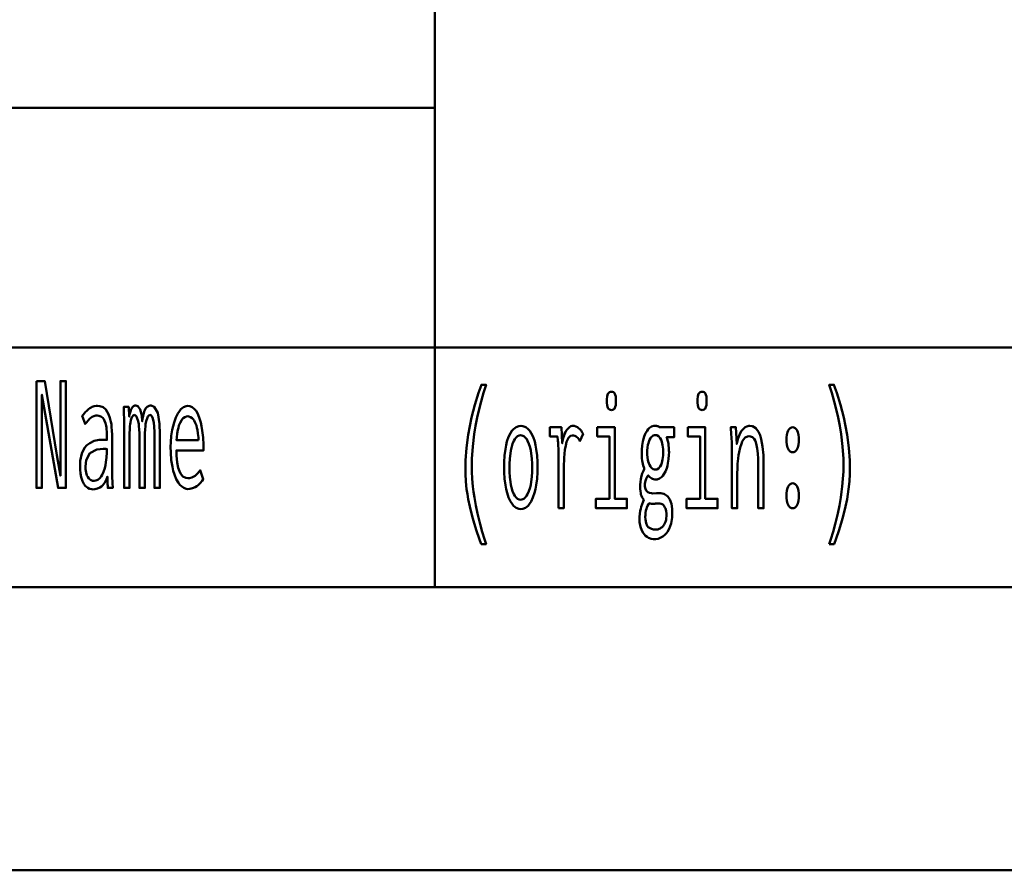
# Model space of a CAD drawing. Header units: millimetres. Extents: x 0 to 428, y 0 to 298.
# Tile 13 of 33: x 271 to 288, y 8 to 23. Entities that reach past the tile are written whole.
import ezdxf

# ---------------------------------------------------------------- set-up
doc = ezdxf.new("R2010")
doc.units = ezdxf.units.MM
doc.layers.add('am_0', color=7, linetype='Continuous', lineweight=50)
doc.layers.add('am_6', color=2, linetype='Continuous', lineweight=35)

# ---------------------------------------------------------------- blocks, each defined once
blk = doc.blocks.new('1_Drawing_frame_0_in_FDFneo150180C2125N1N4N_300Cl0__1203')
at = {"layer": 'am_0'}
for p, q in [((277.96, 67.49), (277.96, 12.5)), ((224.62, 20.96), (277.96, 20.96)), ((224.62, 16.73), (407.5, 16.73)), ((407.5, 12.5), (20, 12.5)), ((412.5, 7.5), (7.5, 7.5))]:
    blk.add_line(p, q, dxfattribs=at)
at = {"layer": 'am_6', "flags": 8}
blk.add_attdef('ExcludeFromBOM', (425, 296.5), '', height=0.5, dxfattribs=at)
blk = doc.blocks.new('88_text20__1_in_FDFneo150180C2125N1N4N_300Cl0__1203')
at = {"layer": 'am_0'}
for points in [[(270.929, 16.135), (271.076, 16.135), (271.293, 14.825), (271.354, 14.463), (271.354, 16.135), (271.451, 16.135), (271.451, 14.25), (271.313, 14.25), (271.026, 15.893), (271.026, 14.25), (270.929, 14.25), (270.929, 16.135)], [(271.933, 14.224), (271.933, 14.224), (271.907, 14.226), (271.869, 14.235), (271.869, 14.235), (271.835, 14.252), (271.813, 14.268), (271.813, 14.268), (271.793, 14.287), (271.766, 14.323), (271.766, 14.323), (271.743, 14.367), (271.73, 14.401), (271.73, 14.401), (271.719, 14.439), (271.708, 14.503), (271.708, 14.503), (271.701, 14.574), (271.7, 14.626), (271.7, 14.626), (271.705, 14.729), (271.73, 14.859), (271.73, 14.859), (271.777, 14.956), (271.821, 15.003), (271.821, 15.003), (271.87, 15.039), (271.951, 15.078), (271.951, 15.078), (272.038, 15.097), (272.099, 15.099), (272.173, 15.096), (272.173, 15.155), (272.173, 15.155), (272.173, 15.188), (272.171, 15.238), (272.171, 15.238), (272.167, 15.285), (272.164, 15.317), (272.164, 15.317), (272.159, 15.347), (272.148, 15.391), (272.148, 15.391), (272.131, 15.433), (272.117, 15.46), (272.117, 15.46), (272.1, 15.484), (272.069, 15.51), (272.069, 15.51), (272.031, 15.524), (272.001, 15.527), (272.001, 15.527), (271.977, 15.525), (271.943, 15.517), (271.943, 15.517), (271.912, 15.502), (271.893, 15.489), (271.893, 15.489), (271.874, 15.472), (271.843, 15.442), (271.843, 15.442), (271.811, 15.406), (271.788, 15.378), (271.74, 15.519), (271.74, 15.519), (271.756, 15.539), (271.779, 15.566), (271.779, 15.566), (271.799, 15.59), (271.812, 15.605), (271.812, 15.605), (271.826, 15.618), (271.849, 15.637), (271.849, 15.637), (271.875, 15.656), (271.895, 15.668), (271.895, 15.668), (271.916, 15.679), (271.948, 15.691), (271.948, 15.691), (271.983, 15.697), (272.008, 15.698), (272.008, 15.698), (272.052, 15.694), (272.109, 15.672), (272.109, 15.672), (272.156, 15.631), (272.181, 15.594), (272.181, 15.594), (272.203, 15.551), (272.228, 15.486), (272.228, 15.486), (272.245, 15.418), (272.253, 15.372), (272.253, 15.372), (272.258, 15.325), (272.263, 15.257), (272.263, 15.257), (272.266, 15.191), (272.266, 15.147), (272.266, 14.65), (272.266, 14.65), (272.267, 14.576), (272.269, 14.459), (272.269, 14.459), (272.274, 14.336), (272.278, 14.25), (272.189, 14.25), (272.189, 14.25), (272.188, 14.263), (272.188, 14.287), (272.188, 14.287), (272.187, 14.317), (272.186, 14.34), (272.182, 14.448), (272.182, 14.448), (272.167, 14.403), (272.139, 14.346), (272.139, 14.346), (272.105, 14.3), (272.078, 14.277), (272.078, 14.277), (272.05, 14.258), (272.007, 14.237), (272.007, 14.237), (271.963, 14.226), (271.933, 14.224)], [(272.478, 15.329), (272.478, 15.329), (272.478, 15.36), (272.477, 15.409), (272.477, 15.409), (272.477, 15.461), (272.476, 15.497), (272.476, 15.497), (272.475, 15.534), (272.473, 15.589), (272.473, 15.589), (272.471, 15.644), (272.47, 15.68), (272.56, 15.68), (272.568, 15.508), (272.568, 15.508), (272.575, 15.548), (272.588, 15.598), (272.588, 15.598), (272.602, 15.638), (272.613, 15.659), (272.613, 15.659), (272.624, 15.676), (272.644, 15.694), (272.644, 15.694), (272.667, 15.704), (272.683, 15.706), (272.683, 15.706), (272.721, 15.695), (272.763, 15.635), (272.763, 15.635), (272.789, 15.525), (272.798, 15.423), (272.798, 15.423), (272.803, 15.466), (272.812, 15.523), (272.812, 15.523), (272.824, 15.571), (272.833, 15.597), (272.833, 15.597), (272.842, 15.621), (272.857, 15.649), (272.857, 15.649), (272.874, 15.671), (272.886, 15.681), (272.886, 15.681), (272.898, 15.689), (272.918, 15.698), (272.918, 15.698), (272.94, 15.703), (272.955, 15.703), (272.955, 15.703), (273.011, 15.683), (273.071, 15.577), (273.071, 15.577), (273.104, 15.379), (273.11, 15.196), (273.11, 14.25), (273.014, 14.25), (273.014, 15.173), (273.014, 15.173), (273.013, 15.24), (273.008, 15.329), (273.008, 15.329), (273, 15.403), (272.992, 15.443), (272.992, 15.443), (272.983, 15.477), (272.967, 15.514), (272.967, 15.514), (272.948, 15.533), (272.934, 15.537), (272.934, 15.537), (272.925, 15.535), (272.912, 15.527), (272.912, 15.527), (272.899, 15.51), (272.891, 15.495), (272.891, 15.495), (272.883, 15.477), (272.872, 15.444), (272.872, 15.444), (272.863, 15.403), (272.857, 15.372), (272.857, 15.372), (272.853, 15.338), (272.848, 15.281), (272.848, 15.281), (272.845, 15.218), (272.845, 15.173), (272.845, 14.25), (272.748, 14.25), (272.748, 15.173), (272.748, 15.173), (272.748, 15.218), (272.745, 15.281), (272.745, 15.281), (272.74, 15.338), (272.736, 15.372), (272.736, 15.372), (272.73, 15.403), (272.721, 15.444), (272.721, 15.444), (272.71, 15.477), (272.703, 15.495), (272.703, 15.495), (272.694, 15.51), (272.681, 15.527), (272.681, 15.527), (272.668, 15.535), (272.659, 15.537), (272.659, 15.537), (272.649, 15.535), (272.636, 15.527), (272.636, 15.527), (272.624, 15.511), (272.616, 15.496), (272.616, 15.496), (272.608, 15.478), (272.598, 15.445), (272.598, 15.445), (272.59, 15.404), (272.585, 15.373), (272.585, 15.373), (272.58, 15.338), (272.576, 15.281), (272.576, 15.281), (272.573, 15.218), (272.573, 15.173), (272.573, 14.25), (272.478, 14.25), (272.478, 15.329)], [(273.602, 14.229), (273.602, 14.229), (273.574, 14.232), (273.532, 14.248), (273.532, 14.248), (273.49, 14.278), (273.462, 14.305), (273.462, 14.305), (273.435, 14.339), (273.398, 14.404), (273.398, 14.404), (273.365, 14.486), (273.346, 14.549), (273.346, 14.549), (273.329, 14.62), (273.311, 14.739), (273.311, 14.739), (273.301, 14.876), (273.299, 14.975), (273.299, 14.975), (273.301, 15.054), (273.31, 15.167), (273.31, 15.167), (273.326, 15.274), (273.341, 15.341), (273.341, 15.341), (273.359, 15.405), (273.39, 15.49), (273.39, 15.49), (273.426, 15.562), (273.453, 15.603), (273.453, 15.603), (273.481, 15.637), (273.525, 15.674), (273.525, 15.674), (273.572, 15.694), (273.604, 15.698), (273.604, 15.698), (273.635, 15.695), (273.68, 15.675), (273.68, 15.675), (273.721, 15.64), (273.747, 15.607), (273.747, 15.607), (273.771, 15.567), (273.803, 15.494), (273.803, 15.494), (273.83, 15.406), (273.845, 15.338), (273.845, 15.338), (273.858, 15.264), (273.872, 15.142), (273.872, 15.142), (273.879, 15.007), (273.881, 14.91), (273.402, 14.91), (273.402, 14.91), (273.404, 14.819), (273.414, 14.7), (273.414, 14.7), (273.434, 14.601), (273.453, 14.546), (273.453, 14.546), (273.476, 14.501), (273.517, 14.453), (273.517, 14.453), (273.566, 14.427), (273.604, 14.422), (273.604, 14.422), (273.633, 14.423), (273.673, 14.432), (273.673, 14.432), (273.709, 14.448), (273.73, 14.463), (273.73, 14.463), (273.75, 14.48), (273.778, 14.509), (273.778, 14.509), (273.804, 14.54), (273.821, 14.562), (273.874, 14.406), (273.874, 14.406), (273.854, 14.376), (273.822, 14.336), (273.822, 14.336), (273.785, 14.3), (273.759, 14.279), (273.759, 14.279), (273.732, 14.261), (273.686, 14.242), (273.686, 14.242), (273.637, 14.231), (273.602, 14.229)], [(273.79, 15.09), (273.79, 15.09), (273.788, 15.139), (273.782, 15.208), (273.782, 15.208), (273.772, 15.272), (273.763, 15.312), (273.763, 15.312), (273.753, 15.349), (273.734, 15.397), (273.734, 15.397), (273.713, 15.438), (273.697, 15.461), (273.697, 15.461), (273.68, 15.48), (273.652, 15.5), (273.652, 15.5), (273.623, 15.511), (273.602, 15.514), (273.602, 15.514), (273.581, 15.511), (273.551, 15.5), (273.551, 15.5), (273.523, 15.48), (273.505, 15.461), (273.505, 15.461), (273.488, 15.438), (273.466, 15.397), (273.466, 15.397), (273.446, 15.349), (273.435, 15.312), (273.435, 15.312), (273.425, 15.272), (273.414, 15.208), (273.414, 15.208), (273.406, 15.139), (273.403, 15.09), (273.79, 15.09)], [(271.948, 14.375), (271.948, 14.375), (271.976, 14.378), (272.016, 14.393), (272.016, 14.393), (272.051, 14.422), (272.072, 14.448), (272.072, 14.448), (272.091, 14.48), (272.116, 14.535), (272.116, 14.535), (272.137, 14.6), (272.148, 14.648), (272.148, 14.648), (272.157, 14.701), (272.167, 14.784), (272.167, 14.784), (272.172, 14.873), (272.173, 14.936), (272.173, 14.936), (272.157, 14.938), (272.136, 14.94), (272.136, 14.94), (272.12, 14.941), (272.112, 14.942), (272.112, 14.942), (271.998, 14.929), (271.875, 14.863), (271.875, 14.863), (271.809, 14.74), (271.796, 14.627), (271.796, 14.627), (271.798, 14.582), (271.806, 14.522), (271.806, 14.522), (271.822, 14.471), (271.837, 14.442), (271.837, 14.442), (271.854, 14.418), (271.885, 14.392), (271.885, 14.392), (271.921, 14.377), (271.948, 14.375)]]:
    blk.add_lwpolyline(points, dxfattribs=at)
at = {"layer": 'am_6', "flags": 8}
blk.add_attdef('ExcludeFromBOM', (278.881, 15.635), '', height=0.5, dxfattribs=at)
blk = doc.blocks.new('89_text21__1_in_FDFneo150180C2125N1N4N_300Cl0__1203')
at = {"layer": 'am_0'}
for points in [[(278.781, 13.258), (278.781, 13.258), (278.747, 13.355), (278.7, 13.494), (278.7, 13.494), (278.657, 13.626), (278.632, 13.711), (278.632, 13.711), (278.609, 13.795), (278.578, 13.923), (278.578, 13.923), (278.552, 14.052), (278.537, 14.14), (278.537, 14.14), (278.524, 14.228), (278.511, 14.362), (278.511, 14.362), (278.503, 14.499), (278.502, 14.591), (278.502, 14.591), (278.505, 14.736), (278.521, 14.958), (278.521, 14.958), (278.55, 15.184), (278.578, 15.338), (278.578, 15.338), (278.61, 15.491), (278.667, 15.715), (278.667, 15.715), (278.734, 15.93), (278.785, 16.069), (278.867, 16.069), (278.867, 16.069), (278.821, 15.927), (278.76, 15.711), (278.76, 15.711), (278.709, 15.493), (278.681, 15.345), (278.681, 15.345), (278.657, 15.198), (278.631, 14.98), (278.631, 14.98), (278.618, 14.765), (278.615, 14.623), (278.615, 14.623), (278.616, 14.539), (278.623, 14.409), (278.623, 14.409), (278.636, 14.272), (278.647, 14.178), (278.647, 14.178), (278.661, 14.083), (278.686, 13.94), (278.686, 13.94), (278.715, 13.797), (278.737, 13.702), (278.737, 13.702), (278.76, 13.608), (278.798, 13.473), (278.798, 13.473), (278.838, 13.342), (278.867, 13.258), (278.781, 13.258)], [(284.924, 13.258), (284.924, 13.258), (284.952, 13.342), (284.993, 13.473), (284.993, 13.473), (285.03, 13.608), (285.054, 13.702), (285.054, 13.702), (285.075, 13.797), (285.104, 13.94), (285.104, 13.94), (285.129, 14.083), (285.143, 14.178), (285.143, 14.178), (285.155, 14.272), (285.167, 14.409), (285.167, 14.409), (285.174, 14.539), (285.176, 14.623), (285.176, 14.623), (285.173, 14.765), (285.159, 14.98), (285.159, 14.98), (285.134, 15.198), (285.11, 15.345), (285.11, 15.345), (285.081, 15.493), (285.031, 15.711), (285.031, 15.711), (284.97, 15.927), (284.924, 16.069), (285.006, 16.069), (285.006, 16.069), (285.056, 15.93), (285.123, 15.715), (285.123, 15.715), (285.18, 15.491), (285.213, 15.338), (285.213, 15.338), (285.24, 15.184), (285.27, 14.958), (285.27, 14.958), (285.286, 14.736), (285.289, 14.591), (285.289, 14.591), (285.287, 14.499), (285.28, 14.362), (285.28, 14.362), (285.266, 14.228), (285.254, 14.14), (285.254, 14.14), (285.239, 14.052), (285.212, 13.923), (285.212, 13.923), (285.181, 13.795), (285.158, 13.711), (285.158, 13.711), (285.133, 13.626), (285.091, 13.494), (285.091, 13.494), (285.044, 13.355), (285.009, 13.258), (284.924, 13.258)], [(281.079, 15.624), (281.079, 15.624), (281.063, 15.626), (281.043, 15.633), (281.043, 15.633), (281.027, 15.648), (281.018, 15.661), (281.018, 15.661), (281.012, 15.678), (281.005, 15.711), (281.005, 15.711), (281.001, 15.753), (281, 15.785), (281, 15.785), (281.001, 15.818), (281.005, 15.86), (281.005, 15.86), (281.012, 15.893), (281.018, 15.91), (281.018, 15.91), (281.027, 15.923), (281.043, 15.937), (281.043, 15.937), (281.063, 15.945), (281.079, 15.947), (281.079, 15.947), (281.096, 15.945), (281.117, 15.938), (281.117, 15.938), (281.133, 15.923), (281.142, 15.91), (281.142, 15.91), (281.148, 15.894), (281.155, 15.861), (281.155, 15.861), (281.159, 15.819), (281.16, 15.785), (281.16, 15.785), (281.159, 15.753), (281.155, 15.711), (281.155, 15.711), (281.148, 15.678), (281.142, 15.661), (281.142, 15.661), (281.133, 15.648), (281.117, 15.633), (281.117, 15.633), (281.096, 15.626), (281.079, 15.624)], [(282.679, 15.624), (282.679, 15.624), (282.663, 15.626), (282.643, 15.633), (282.643, 15.633), (282.627, 15.648), (282.618, 15.661), (282.618, 15.661), (282.612, 15.678), (282.605, 15.711), (282.605, 15.711), (282.601, 15.753), (282.6, 15.785), (282.6, 15.785), (282.601, 15.818), (282.605, 15.86), (282.605, 15.86), (282.612, 15.893), (282.618, 15.91), (282.618, 15.91), (282.627, 15.923), (282.643, 15.937), (282.643, 15.937), (282.663, 15.945), (282.679, 15.947), (282.679, 15.947), (282.696, 15.945), (282.717, 15.938), (282.717, 15.938), (282.733, 15.923), (282.742, 15.91), (282.742, 15.91), (282.748, 15.894), (282.755, 15.861), (282.755, 15.861), (282.759, 15.819), (282.76, 15.785), (282.76, 15.785), (282.759, 15.753), (282.755, 15.711), (282.755, 15.711), (282.748, 15.678), (282.742, 15.661), (282.742, 15.661), (282.733, 15.648), (282.717, 15.633), (282.717, 15.633), (282.696, 15.626), (282.679, 15.624)], [(279.48, 13.877), (279.48, 13.877), (279.445, 13.881), (279.397, 13.9), (279.397, 13.9), (279.352, 13.935), (279.325, 13.968), (279.325, 13.968), (279.299, 14.007), (279.265, 14.078), (279.265, 14.078), (279.237, 14.162), (279.221, 14.226), (279.221, 14.226), (279.208, 14.295), (279.193, 14.407), (279.193, 14.407), (279.186, 14.529), (279.184, 14.615), (279.184, 14.615), (279.186, 14.702), (279.193, 14.823), (279.193, 14.823), (279.207, 14.934), (279.22, 15.003), (279.22, 15.003), (279.236, 15.066), (279.264, 15.149), (279.264, 15.149), (279.298, 15.218), (279.323, 15.257), (279.323, 15.257), (279.351, 15.289), (279.396, 15.324), (279.396, 15.324), (279.446, 15.342), (279.481, 15.346), (279.481, 15.346), (279.516, 15.342), (279.566, 15.324), (279.566, 15.324), (279.611, 15.289), (279.638, 15.257), (279.638, 15.257), (279.664, 15.218), (279.697, 15.149), (279.697, 15.149), (279.725, 15.066), (279.74, 15.003), (279.74, 15.003), (279.753, 14.934), (279.767, 14.823), (279.767, 14.823), (279.774, 14.702), (279.776, 14.615), (279.776, 14.615), (279.774, 14.529), (279.767, 14.407), (279.767, 14.407), (279.752, 14.295), (279.739, 14.226), (279.739, 14.226), (279.724, 14.162), (279.695, 14.078), (279.695, 14.078), (279.662, 14.007), (279.636, 13.968), (279.636, 13.968), (279.608, 13.935), (279.564, 13.9), (279.564, 13.9), (279.515, 13.881), (279.48, 13.877)], [(280.144, 13.89), (280.144, 13.89), (280.144, 13.949), (280.144, 14.07), (280.144, 14.07), (280.145, 14.231), (280.146, 14.361), (280.147, 14.623), (280.147, 14.623), (280.147, 14.692), (280.147, 14.783), (280.147, 14.783), (280.146, 14.861), (280.144, 14.905), (280.144, 14.905), (280.143, 14.943), (280.141, 14.994), (280.141, 14.994), (280.139, 15.034), (280.137, 15.056), (280.137, 15.056), (280.135, 15.076), (280.131, 15.106), (280.131, 15.106), (280.126, 15.138), (280.123, 15.159), (279.995, 15.159), (279.995, 15.32), (280.197, 15.32), (280.212, 15.037), (280.212, 15.037), (280.218, 15.075), (280.228, 15.129), (280.228, 15.129), (280.243, 15.177), (280.254, 15.206), (280.254, 15.206), (280.267, 15.233), (280.287, 15.267), (280.287, 15.267), (280.309, 15.295), (280.325, 15.311), (280.325, 15.311), (280.34, 15.324), (280.364, 15.337), (280.364, 15.337), (280.388, 15.345), (280.404, 15.346), (280.404, 15.346), (280.423, 15.344), (280.452, 15.336), (280.452, 15.336), (280.481, 15.32), (280.501, 15.306), (280.501, 15.306), (280.519, 15.289), (280.544, 15.26), (280.544, 15.26), (280.565, 15.227), (280.578, 15.203), (280.523, 15.076), (280.523, 15.076), (280.516, 15.09), (280.502, 15.111), (280.502, 15.111), (280.485, 15.131), (280.471, 15.145), (280.471, 15.145), (280.457, 15.156), (280.433, 15.169), (280.433, 15.169), (280.408, 15.176), (280.39, 15.177), (280.39, 15.177), (280.359, 15.17), (280.319, 15.133), (280.319, 15.133), (280.288, 15.064), (280.272, 15), (280.272, 15), (280.26, 14.923), (280.247, 14.783), (280.247, 14.783), (280.24, 14.614), (280.238, 14.485), (280.238, 13.89), (280.144, 13.89)], [(280.828, 15.32), (281.137, 15.32), (281.137, 14.059), (281.352, 14.059), (281.352, 13.89), (280.806, 13.89), (280.806, 14.059), (281.044, 14.059), (281.044, 15.159), (280.828, 15.159), (280.828, 15.32)], [(281.838, 13.344), (281.838, 13.344), (281.816, 13.345), (281.783, 13.351), (281.783, 13.351), (281.751, 13.361), (281.731, 13.371), (281.731, 13.371), (281.711, 13.383), (281.683, 13.406), (281.683, 13.406), (281.657, 13.434), (281.641, 13.456), (281.641, 13.456), (281.617, 13.496), (281.591, 13.565), (281.591, 13.565), (281.577, 13.642), (281.575, 13.699), (281.575, 13.699), (281.575, 13.736), (281.58, 13.79), (281.58, 13.79), (281.589, 13.844), (281.597, 13.88), (281.597, 13.88), (281.606, 13.914), (281.622, 13.963), (281.622, 13.963), (281.639, 14.008), (281.651, 14.036), (281.651, 14.036), (281.638, 14.054), (281.621, 14.082), (281.621, 14.082), (281.608, 14.112), (281.601, 14.132), (281.601, 14.132), (281.596, 14.155), (281.59, 14.192), (281.59, 14.192), (281.587, 14.234), (281.586, 14.264), (281.586, 14.264), (281.587, 14.303), (281.59, 14.357), (281.59, 14.357), (281.597, 14.405), (281.603, 14.433), (281.603, 14.433), (281.61, 14.461), (281.625, 14.504), (281.625, 14.504), (281.645, 14.549), (281.66, 14.579), (281.66, 14.597), (281.66, 14.597), (281.653, 14.614), (281.642, 14.643), (281.642, 14.643), (281.633, 14.677), (281.628, 14.702), (281.628, 14.702), (281.623, 14.729), (281.618, 14.775), (281.618, 14.775), (281.615, 14.826), (281.615, 14.864), (281.615, 14.864), (281.616, 14.92), (281.622, 14.998), (281.622, 14.998), (281.634, 15.071), (281.645, 15.116), (281.645, 15.116), (281.658, 15.158), (281.681, 15.213), (281.681, 15.213), (281.709, 15.259), (281.73, 15.286), (281.73, 15.286), (281.753, 15.307), (281.789, 15.331), (281.789, 15.331), (281.829, 15.344), (281.857, 15.346), (281.857, 15.346), (281.866, 15.346), (281.878, 15.345), (281.878, 15.345), (281.889, 15.342), (281.895, 15.34), (281.895, 15.34), (281.901, 15.337), (281.911, 15.332), (281.911, 15.332), (281.921, 15.325), (281.928, 15.32), (282.185, 15.32), (282.185, 15.143), (282.054, 15.143), (282.054, 15.143), (282.062, 15.124), (282.072, 15.091), (282.072, 15.091), (282.08, 15.054), (282.085, 15.027), (282.085, 15.027), (282.089, 15), (282.093, 14.957), (282.093, 14.957), (282.095, 14.912), (282.096, 14.882), (282.096, 14.882), (282.095, 14.831), (282.089, 14.757), (282.089, 14.757), (282.077, 14.686), (282.067, 14.641), (282.067, 14.641), (282.055, 14.598), (282.032, 14.541), (282.032, 14.541), (282.005, 14.492), (281.985, 14.463), (281.985, 14.463), (281.963, 14.439), (281.927, 14.414), (281.927, 14.414), (281.888, 14.4), (281.861, 14.397), (281.861, 14.397), (281.845, 14.398), (281.823, 14.402), (281.823, 14.402), (281.803, 14.41), (281.79, 14.417), (281.79, 14.417), (281.778, 14.426), (281.759, 14.441), (281.759, 14.441), (281.741, 14.458), (281.729, 14.471), (281.729, 14.471), (281.718, 14.456), (281.703, 14.433), (281.703, 14.433), (281.691, 14.409), (281.685, 14.393), (281.685, 14.393), (281.68, 14.377), (281.674, 14.351), (281.674, 14.351), (281.671, 14.324), (281.671, 14.305), (281.671, 14.305), (281.672, 14.274), (281.68, 14.235), (281.68, 14.235), (281.695, 14.204), (281.708, 14.188), (281.708, 14.188), (281.724, 14.175), (281.752, 14.161), (281.752, 14.161), (281.784, 14.154), (281.807, 14.153), (281.877, 14.155), (281.936, 14.158), (281.936, 14.158), (281.953, 14.157), (281.978, 14.153), (281.978, 14.153), (282.002, 14.144), (282.018, 14.137), (282.018, 14.137), (282.033, 14.128), (282.054, 14.113), (282.054, 14.113), (282.073, 14.095), (282.084, 14.082), (282.084, 14.082), (282.109, 14.044), (282.137, 13.971), (282.137, 13.971), (282.151, 13.879), (282.154, 13.808), (282.154, 13.808), (282.151, 13.727), (282.133, 13.619), (282.133, 13.619), (282.099, 13.527), (282.068, 13.474), (282.068, 13.474), (282.05, 13.45), (282.02, 13.419), (282.02, 13.419), (281.987, 13.392), (281.964, 13.378), (281.964, 13.378), (281.939, 13.366), (281.902, 13.352), (281.902, 13.352), (281.864, 13.345), (281.838, 13.344)], [(282.428, 15.32), (282.737, 15.32), (282.737, 14.059), (282.952, 14.059), (282.952, 13.89), (282.406, 13.89), (282.406, 14.059), (282.644, 14.059), (282.644, 15.159), (282.428, 15.159), (282.428, 15.32)], [(283.206, 14.935), (283.206, 14.935), (283.206, 14.959), (283.206, 14.995), (283.206, 14.995), (283.204, 15.028), (283.203, 15.05), (283.203, 15.05), (283.202, 15.073), (283.2, 15.111), (283.2, 15.111), (283.197, 15.153), (283.195, 15.184), (283.186, 15.32), (283.277, 15.32), (283.292, 15.024), (283.292, 15.024), (283.298, 15.059), (283.31, 15.11), (283.31, 15.11), (283.326, 15.158), (283.339, 15.188), (283.339, 15.188), (283.354, 15.216), (283.378, 15.254), (283.378, 15.254), (283.404, 15.286), (283.423, 15.304), (283.423, 15.304), (283.442, 15.319), (283.472, 15.335), (283.472, 15.335), (283.502, 15.344), (283.522, 15.346), (283.522, 15.346), (283.568, 15.339), (283.627, 15.304), (283.627, 15.304), (283.676, 15.239), (283.703, 15.179), (283.703, 15.179), (283.725, 15.107), (283.749, 14.98), (283.749, 14.98), (283.762, 14.83), (283.764, 14.717), (283.764, 13.89), (283.67, 13.89), (283.67, 14.61), (283.67, 14.61), (283.67, 14.678), (283.668, 14.77), (283.668, 14.77), (283.664, 14.852), (283.66, 14.901), (283.66, 14.901), (283.654, 14.946), (283.643, 15.006), (283.643, 15.006), (283.627, 15.059), (283.614, 15.089), (283.614, 15.089), (283.598, 15.115), (283.57, 15.143), (283.57, 15.143), (283.536, 15.159), (283.509, 15.161), (283.509, 15.161), (283.481, 15.158), (283.443, 15.138), (283.443, 15.138), (283.41, 15.101), (283.39, 15.067), (283.39, 15.067), (283.373, 15.027), (283.35, 14.96), (283.35, 14.96), (283.332, 14.883), (283.322, 14.826), (283.322, 14.826), (283.315, 14.767), (283.307, 14.675), (283.307, 14.675), (283.302, 14.581), (283.301, 14.517), (283.301, 13.89), (283.206, 13.89), (283.206, 14.935)], [(284.279, 14.878), (284.279, 14.878), (284.26, 14.88), (284.234, 14.893), (284.234, 14.893), (284.212, 14.917), (284.199, 14.938), (284.199, 14.938), (284.189, 14.964), (284.177, 15.009), (284.177, 15.009), (284.171, 15.061), (284.17, 15.099), (284.17, 15.099), (284.171, 15.137), (284.177, 15.189), (284.177, 15.189), (284.189, 15.234), (284.199, 15.26), (284.199, 15.26), (284.212, 15.281), (284.234, 15.305), (284.234, 15.305), (284.26, 15.318), (284.279, 15.32), (284.279, 15.32), (284.298, 15.318), (284.324, 15.305), (284.324, 15.305), (284.346, 15.281), (284.359, 15.26), (284.359, 15.26), (284.37, 15.234), (284.382, 15.189), (284.382, 15.189), (284.388, 15.137), (284.389, 15.099), (284.389, 15.099), (284.388, 15.061), (284.382, 15.01), (284.382, 15.01), (284.37, 14.965), (284.359, 14.939), (284.359, 14.939), (284.346, 14.917), (284.324, 14.893), (284.324, 14.893), (284.298, 14.88), (284.279, 14.878)], [(279.476, 14.041), (279.476, 14.041), (279.5, 14.044), (279.533, 14.058), (279.533, 14.058), (279.564, 14.084), (279.583, 14.109), (279.583, 14.109), (279.601, 14.139), (279.624, 14.192), (279.624, 14.192), (279.643, 14.256), (279.654, 14.304), (279.654, 14.304), (279.663, 14.357), (279.673, 14.442), (279.673, 14.442), (279.679, 14.536), (279.68, 14.602), (279.68, 14.602), (279.679, 14.672), (279.673, 14.769), (279.673, 14.769), (279.664, 14.857), (279.655, 14.911), (279.655, 14.911), (279.644, 14.961), (279.624, 15.026), (279.624, 15.026), (279.601, 15.081), (279.584, 15.111), (279.584, 15.111), (279.565, 15.136), (279.534, 15.162), (279.534, 15.162), (279.5, 15.177), (279.476, 15.18), (279.476, 15.18), (279.453, 15.177), (279.421, 15.162), (279.421, 15.162), (279.392, 15.135), (279.373, 15.11), (279.373, 15.11), (279.357, 15.08), (279.334, 15.025), (279.334, 15.025), (279.315, 14.959), (279.305, 14.909), (279.305, 14.909), (279.296, 14.855), (279.287, 14.766), (279.287, 14.766), (279.281, 14.669), (279.28, 14.6), (279.28, 14.6), (279.281, 14.533), (279.287, 14.44), (279.287, 14.44), (279.296, 14.354), (279.305, 14.302), (279.305, 14.302), (279.315, 14.254), (279.334, 14.191), (279.334, 14.191), (279.357, 14.138), (279.373, 14.108), (279.373, 14.108), (279.392, 14.084), (279.421, 14.058), (279.421, 14.058), (279.453, 14.044), (279.476, 14.041)], [(281.855, 14.574), (281.855, 14.574), (281.88, 14.577), (281.913, 14.594), (281.913, 14.594), (281.94, 14.626), (281.956, 14.655), (281.956, 14.655), (281.969, 14.69), (281.983, 14.751), (281.983, 14.751), (281.99, 14.823), (281.992, 14.877), (281.992, 14.877), (281.99, 14.931), (281.983, 15.003), (281.983, 15.003), (281.969, 15.064), (281.956, 15.1), (281.956, 15.1), (281.94, 15.129), (281.913, 15.162), (281.913, 15.162), (281.881, 15.179), (281.857, 15.182), (281.857, 15.182), (281.84, 15.181), (281.817, 15.173), (281.817, 15.173), (281.796, 15.158), (281.782, 15.145), (281.782, 15.145), (281.77, 15.129), (281.753, 15.1), (281.753, 15.1), (281.739, 15.065), (281.731, 15.039), (281.731, 15.039), (281.724, 15.01), (281.717, 14.963), (281.717, 14.963), (281.713, 14.912), (281.712, 14.875), (281.712, 14.875), (281.713, 14.839), (281.717, 14.789), (281.717, 14.789), (281.724, 14.743), (281.73, 14.715), (281.73, 14.715), (281.738, 14.689), (281.752, 14.655), (281.752, 14.655), (281.768, 14.626), (281.78, 14.61), (281.78, 14.61), (281.794, 14.597), (281.815, 14.583), (281.815, 14.583), (281.839, 14.575), (281.855, 14.574)], [(284.279, 13.89), (284.279, 13.89), (284.26, 13.892), (284.234, 13.905), (284.234, 13.905), (284.212, 13.929), (284.199, 13.95), (284.199, 13.95), (284.189, 13.976), (284.177, 14.021), (284.177, 14.021), (284.171, 14.073), (284.17, 14.111), (284.17, 14.111), (284.171, 14.149), (284.177, 14.201), (284.177, 14.201), (284.189, 14.246), (284.199, 14.272), (284.199, 14.272), (284.212, 14.293), (284.234, 14.317), (284.234, 14.317), (284.26, 14.33), (284.279, 14.332), (284.279, 14.332), (284.298, 14.33), (284.324, 14.317), (284.324, 14.317), (284.346, 14.293), (284.359, 14.272), (284.359, 14.272), (284.37, 14.246), (284.382, 14.201), (284.382, 14.201), (284.388, 14.149), (284.389, 14.111), (284.389, 14.111), (284.388, 14.073), (284.382, 14.022), (284.382, 14.022), (284.37, 13.977), (284.359, 13.951), (284.359, 13.951), (284.346, 13.929), (284.324, 13.905), (284.324, 13.905), (284.298, 13.892), (284.279, 13.89)], [(281.848, 13.513), (281.848, 13.513), (281.868, 13.514), (281.896, 13.518), (281.896, 13.518), (281.922, 13.526), (281.938, 13.533), (281.938, 13.533), (281.952, 13.542), (281.973, 13.557), (281.973, 13.557), (281.99, 13.575), (282.001, 13.588), (282.001, 13.588), (282.01, 13.602), (282.022, 13.625), (282.022, 13.625), (282.033, 13.651), (282.038, 13.669), (282.038, 13.669), (282.043, 13.688), (282.048, 13.718), (282.048, 13.718), (282.051, 13.751), (282.052, 13.773), (282.052, 13.773), (282.051, 13.8), (282.047, 13.836), (282.047, 13.836), (282.04, 13.868), (282.033, 13.887), (282.033, 13.887), (282.025, 13.905), (282.012, 13.927), (282.012, 13.927), (281.996, 13.945), (281.985, 13.954), (281.985, 13.954), (281.973, 13.962), (281.955, 13.97), (281.955, 13.97), (281.935, 13.975), (281.922, 13.976), (281.922, 13.976), (281.915, 13.976), (281.905, 13.975), (281.905, 13.975), (281.894, 13.975), (281.888, 13.975), (281.888, 13.975), (281.881, 13.974), (281.873, 13.973), (281.873, 13.973), (281.864, 13.972), (281.859, 13.972), (281.859, 13.972), (281.848, 13.97), (281.834, 13.969), (281.834, 13.969), (281.821, 13.968), (281.814, 13.968), (281.814, 13.968), (281.803, 13.968), (281.785, 13.971), (281.785, 13.971), (281.764, 13.975), (281.749, 13.98), (281.749, 13.98), (281.736, 13.964), (281.718, 13.935), (281.718, 13.935), (281.704, 13.902), (281.696, 13.878), (281.696, 13.878), (281.689, 13.852), (281.682, 13.811), (281.682, 13.811), (281.678, 13.768), (281.677, 13.739), (281.677, 13.739), (281.679, 13.689), (281.69, 13.627), (281.69, 13.627), (281.71, 13.581), (281.729, 13.559), (281.729, 13.559), (281.75, 13.543), (281.784, 13.525), (281.784, 13.525), (281.821, 13.515), (281.848, 13.513)]]:
    blk.add_lwpolyline(points, dxfattribs=at)
at = {"layer": 'am_6', "flags": 8}
blk.add_attdef('ExcludeFromBOM', (290.289, 15.569), '', height=0.5, dxfattribs=at)

msp = doc.modelspace()

# ---------------------------------------------------------------- block references
for name in ['1_Drawing_frame_0_in_FDFneo150180C2125N1N4N_300Cl0__1203', '88_text20__1_in_FDFneo150180C2125N1N4N_300Cl0__1203', '89_text21__1_in_FDFneo150180C2125N1N4N_300Cl0__1203']:
    msp.add_blockref(name, (0, 0))

doc.saveas('drawing.dxf')
